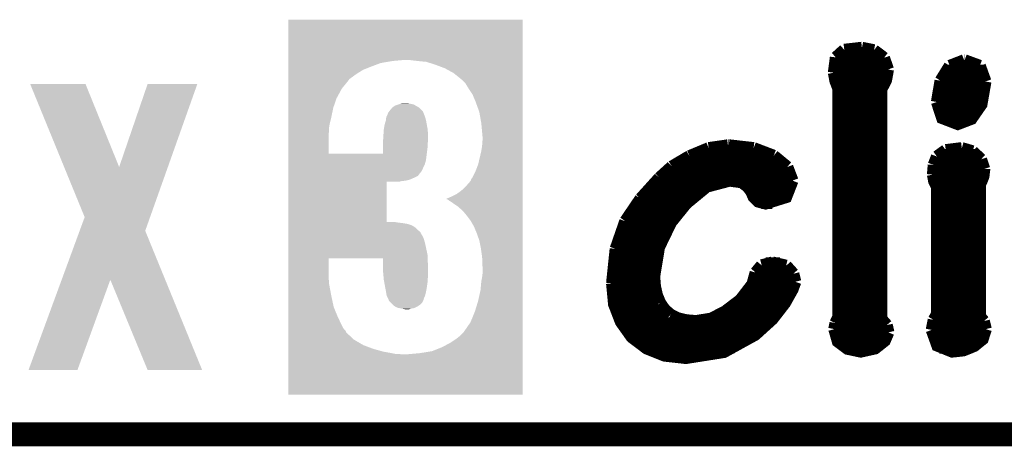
# Model space of a CAD drawing. Extents: x -1.3 to 24.2, y -3.9 to 39.2.
# Tile 7 of 21: x 10.9 to 17.1, y -3.9 to -1.2. Entities that reach past the tile are written whole.
import ezdxf

# ---------------------------------------------------------------- set-up
doc = ezdxf.new("R2010")
doc.units = 0
doc.layers.add('GNSS_MAX_3_CLICK_V100_GKO', color=9, linetype='CONTINUOUS')
doc.layers.add('GNSS_MAX_3_CLICK_V100_GTO', color=11, linetype='CONTINUOUS')

msp = doc.modelspace()

# ---------------------------------------------------------------- linework, layer by layer
at = {"layer": 'GNSS_MAX_3_CLICK_V100_GKO', "const_width": 0.1524}
msp.add_lwpolyline([(-1.27, -3.81), (21.59, -3.81)], dxfattribs=at)
at = {"layer": 'GNSS_MAX_3_CLICK_V100_GTO', "const_width": 0.0762}
for points in [[(16.06296, -1.42494), (16.1163, -1.37668)], [(16.1163, -1.37668), (16.22806, -1.36398)], [(16.22806, -1.36398), (16.30426, -1.37922)], [(16.30426, -1.37922), (16.36776, -1.42748)], [(16.05026, -1.52146), (16.06296, -1.42494)], [(16.06042, -1.43256), (16.37284, -1.43256)], [(16.36776, -1.42748), (16.39316, -1.50114)], [(16.78432, -1.47828), (16.87576, -1.44272)], [(16.87576, -1.44272), (16.8783, -1.44272)], [(16.8783, -1.44272), (16.97482, -1.47828)], [(16.05026, -1.50876), (16.39316, -1.50876)], [(16.05026, -1.52146), (16.06042, -1.5748), (16.0782, -1.62052)], [(16.34998, -3.07848), (16.34998, -1.62814), (16.38046, -1.56972), (16.39316, -1.50114)], [(16.7259, -1.57226), (16.78432, -1.47828)], [(16.75638, -1.50876), (16.99768, -1.50876)], [(16.97482, -1.47828), (17.01038, -1.57734)], [(16.06296, -1.58496), (16.37538, -1.58496)], [(16.70304, -1.70688), (16.7259, -1.57226)], [(16.70304, -1.70688), (16.73606, -1.80848), (16.83512, -1.84658), (16.92148, -1.81356), (16.98498, -1.72212), (17.01038, -1.57734)], [(16.72082, -1.58496), (17.01038, -1.58496)], [(16.0782, -3.06832), (16.0782, -1.62052)], [(16.0782, -1.66116), (16.34998, -1.66116)], [(16.70558, -1.66116), (17.00276, -1.66116)], [(16.0782, -1.73736), (16.34998, -1.73736)], [(16.70558, -1.73736), (16.97736, -1.73736)], [(16.0782, -1.81356), (16.34998, -1.81356)], [(16.74114, -1.81356), (16.92148, -1.81356)], [(16.0782, -1.88976), (16.34998, -1.88976)], [(16.0782, -1.96596), (16.34998, -1.96596)], [(15.13586, -2.04978), (15.25778, -1.99898)], [(15.25778, -1.99898), (15.3797, -1.9812)], [(15.3797, -1.9812), (15.38478, -1.9812)], [(15.38478, -1.9812), (15.54226, -1.99898)], [(15.54226, -1.99898), (15.66926, -2.04724)], [(16.70304, -2.05232), (16.75892, -2.01168)], [(16.75892, -2.01168), (16.86052, -1.99898)], [(16.86052, -1.99898), (16.9291, -2.0193)], [(16.9291, -2.0193), (16.98244, -2.0701)], [(15.0241, -2.11582), (15.13586, -2.04978)], [(15.14856, -2.04216), (15.66164, -2.04216)], [(15.66926, -2.04724), (15.75562, -2.11836)], [(16.0782, -2.04216), (16.34998, -2.04216)], [(16.68272, -2.10566), (16.70304, -2.05232)], [(16.71066, -2.04216), (16.95704, -2.04216)], [(16.98244, -2.0701), (17.00276, -2.13106)], [(14.94536, -2.18694), (15.0241, -2.11582)], [(15.02156, -2.11836), (15.75562, -2.11836)], [(15.75562, -2.11836), (15.78864, -2.20472)], [(16.0782, -2.11836), (16.34998, -2.11836)], [(16.67764, -2.16662), (16.68272, -2.10566)], [(16.68018, -2.11836), (17.00276, -2.11836)], [(16.97482, -3.06324), (16.97482, -2.23012), (16.98498, -2.2098), (16.99768, -2.17678), (17.00276, -2.1336), (17.00276, -2.13106)], [(14.82598, -2.31902), (14.94536, -2.18694)], [(14.91234, -2.81178), (14.94282, -2.62636), (15.01902, -2.46888), (15.11554, -2.3495), (15.24508, -2.24282), (15.38986, -2.20472), (15.46606, -2.21488), (15.50416, -2.24282), (15.52702, -2.2733), (15.54226, -2.30886), (15.5702, -2.3368), (15.61846, -2.3495), (15.748, -2.30886), (15.78864, -2.20472)], [(14.93774, -2.19456), (15.78864, -2.19456)], [(16.0782, -2.19456), (16.34998, -2.19456)], [(16.67764, -2.16662), (16.68526, -2.20726), (16.70304, -2.24282)], [(16.68018, -2.19456), (16.9926, -2.19456)], [(14.86662, -2.27076), (15.2019, -2.27076)], [(15.52448, -2.27076), (15.7734, -2.27076)], [(16.0782, -2.27076), (16.34998, -2.27076)], [(16.70304, -3.05054), (16.70304, -2.24282)], [(16.70304, -2.27076), (16.97482, -2.27076)], [(14.72946, -2.46126), (14.82598, -2.31902)], [(14.80312, -2.34696), (15.11808, -2.34696)], [(15.59052, -2.34696), (15.66164, -2.34696)], [(16.0782, -2.34696), (16.34998, -2.34696)], [(16.70304, -2.34696), (16.97482, -2.34696)], [(14.6685, -2.63652), (14.72946, -2.46126)], [(14.75232, -2.42316), (15.05204, -2.42316)], [(16.0782, -2.42316), (16.34998, -2.42316)], [(16.70304, -2.42316), (16.97482, -2.42316)], [(14.71168, -2.49936), (15.00124, -2.49936)], [(16.0782, -2.49936), (16.34998, -2.49936)], [(16.70304, -2.49936), (16.97482, -2.49936)], [(14.68374, -2.57556), (14.96314, -2.57556)], [(16.0782, -2.57556), (16.34998, -2.57556)], [(16.70304, -2.57556), (16.97482, -2.57556)], [(14.64564, -2.85496), (14.6685, -2.63652)], [(14.66342, -2.65176), (14.9352, -2.65176)], [(16.0782, -2.65176), (16.34998, -2.65176)], [(16.70304, -2.65176), (16.97482, -2.65176)], [(14.65072, -2.72796), (14.91742, -2.72796)], [(15.55496, -2.78638), (15.59306, -2.74066)], [(15.59306, -2.74066), (15.66164, -2.72288)], [(15.61846, -2.72796), (15.7099, -2.72796)], [(15.66164, -2.72288), (15.748, -2.7432)], [(15.748, -2.7432), (15.79372, -2.794)], [(16.0782, -2.72796), (16.34998, -2.72796)], [(16.70304, -2.72796), (16.97482, -2.72796)], [(14.64564, -2.80416), (14.91234, -2.80416)], [(14.91234, -2.81178), (14.91742, -2.87528)], [(15.53464, -2.86004), (15.55496, -2.78638)], [(15.54988, -2.80416), (15.79626, -2.80416)], [(15.79372, -2.794), (15.80642, -2.8448)], [(16.0782, -2.80416), (16.34998, -2.80416)], [(16.70304, -2.80416), (16.97482, -2.80416)], [(14.64564, -2.85496), (14.65834, -2.98704), (14.70152, -3.0988), (14.7701, -3.19532), (14.86408, -3.26644), (14.97838, -3.31216), (15.113, -3.3274), (15.3543, -3.2893), (15.55242, -3.18008), (15.66164, -3.08102), (15.74038, -2.97942), (15.78864, -2.89306), (15.80642, -2.8448)], [(14.64564, -2.88036), (14.91742, -2.88036)], [(14.91742, -2.87528), (14.93012, -2.93116)], [(15.45844, -2.9591), (15.53464, -2.86004)], [(15.52194, -2.88036), (15.79372, -2.88036)], [(16.0782, -2.88036), (16.34998, -2.88036)], [(16.70304, -2.88036), (16.97482, -2.88036)], [(14.65326, -2.95656), (14.93774, -2.95656)], [(14.93012, -2.93116), (14.95044, -2.97942)], [(15.36192, -3.03276), (15.45844, -2.9591)], [(15.46098, -2.95656), (15.75562, -2.95656)], [(16.0782, -2.95656), (16.34998, -2.95656)], [(16.70304, -2.95656), (16.97482, -2.95656)], [(14.95044, -2.97942), (14.97838, -3.02006)], [(14.97838, -3.02006), (15.01648, -3.05308)], [(14.67358, -3.03276), (14.99108, -3.03276)], [(15.01648, -3.05308), (15.0622, -3.07594)], [(15.0622, -3.07594), (15.11554, -3.08864)], [(15.11554, -3.08864), (15.1765, -3.09372)], [(15.1765, -3.09372), (15.27302, -3.07848)], [(15.27302, -3.07848), (15.36192, -3.03276)], [(15.36446, -3.03276), (15.70228, -3.03276)], [(16.06042, -3.10642), (16.0782, -3.06832)], [(16.0782, -3.03276), (16.34998, -3.03276)], [(16.34998, -3.07848), (16.38554, -3.11912)], [(16.67002, -3.1496), (16.68272, -3.0861)], [(16.68272, -3.0861), (16.70304, -3.05054)], [(16.70304, -3.03276), (16.97482, -3.03276)], [(16.97482, -3.06324), (17.00022, -3.09372)], [(14.7066, -3.10896), (15.63624, -3.10896)], [(16.0528, -3.14452), (16.06042, -3.10642)], [(16.0528, -3.14452), (16.07566, -3.22326), (16.13662, -3.26898), (16.22044, -3.28676), (16.31188, -3.26644), (16.37284, -3.21818), (16.3957, -3.16484)], [(16.06042, -3.10896), (16.37792, -3.10896)], [(16.38554, -3.11912), (16.3957, -3.16484)], [(16.67002, -3.1496), (16.70558, -3.24866), (16.79956, -3.28676), (16.87068, -3.27914), (16.93926, -3.2512), (16.9926, -3.20802), (17.01292, -3.14452)], [(16.6751, -3.10896), (17.0053, -3.10896)], [(17.00022, -3.09372), (17.01292, -3.14452)], [(14.76248, -3.18516), (15.5448, -3.18516)], [(16.05788, -3.18516), (16.39316, -3.18516)], [(16.67256, -3.18516), (17.0053, -3.18516)], [(14.85646, -3.26136), (15.42034, -3.26136)], [(16.11884, -3.26136), (16.32204, -3.26136)], [(16.71828, -3.26136), (16.92402, -3.26136)]]:
    msp.add_lwpolyline(points, dxfattribs=at)
at = {"layer": 'GNSS_MAX_3_CLICK_V100_GTO'}
for points in [[(12.595878, -1.44018), (12.59588, -1.186202), (14.079216, -1.44018), (14.07922, -1.186202)], [(12.59588, -1.186202), (12.595882, -1.18618), (14.07922, -1.186202), (12.595882, -1.18618)], [(12.595878, -1.4478), (12.595878, -1.44018), (13.253718, -1.4478), (13.334998, -1.44018)], [(12.595878, -1.4605), (12.595878, -1.4478), (13.180062, -1.4605), (13.253718, -1.4478)], [(12.595878, -1.48336), (12.595878, -1.4605), (13.1191, -1.48336), (13.180062, -1.4605)], [(12.595878, -1.50368), (12.595878, -1.48336), (13.0683, -1.50368), (13.1191, -1.48336)], [(13.3731, -1.44272), (13.355318, -1.44018), (14.079216, -1.44272), (14.079216, -1.44018)], [(13.41628, -1.4478), (13.3731, -1.44272), (14.079216, -1.4478), (14.079216, -1.44272)], [(13.469622, -1.45288), (13.41628, -1.4478), (14.079216, -1.45288), (14.079216, -1.4478)], [(13.5255, -1.470658), (13.469622, -1.45288), (14.079216, -1.470658), (14.079216, -1.45288)], [(13.586462, -1.49352), (13.5255, -1.470658), (14.079216, -1.49352), (14.079216, -1.470658)], [(13.642338, -1.524), (13.586462, -1.49352), (14.079216, -1.524), (14.079216, -1.49352)], [(12.595878, -1.52908), (12.595878, -1.50368), (13.02766, -1.52908), (13.0683, -1.50368)], [(12.595878, -1.5494), (12.595878, -1.52908), (12.99972, -1.5494), (13.02766, -1.52908)], [(12.595878, -1.562098), (12.595878, -1.5494), (12.981942, -1.562098), (12.99972, -1.5494)], [(13.69568, -1.56718), (13.642338, -1.524), (14.079216, -1.56718), (14.079216, -1.524)], [(10.960138, -1.592594), (10.960132, -1.59258), (11.310624, -1.592594), (10.960132, -1.59258)], [(11.175468, -2.118302), (10.960138, -1.592594), (11.523998, -2.118302), (11.310624, -1.592594)], [(11.523998, -2.118302), (11.704326, -1.592608), (11.83255, -2.118302), (12.01927, -1.592608)], [(11.704326, -1.592608), (11.704336, -1.59258), (12.01927, -1.592608), (11.704336, -1.59258)], [(12.595876, -1.623062), (12.595878, -1.56972), (12.93368, -1.623062), (12.97686, -1.56972)], [(12.595878, -1.56972), (12.595878, -1.562098), (12.97686, -1.56972), (12.981942, -1.562098)], [(13.716002, -1.587502), (13.69568, -1.56718), (14.079216, -1.587502), (14.079216, -1.56718)], [(13.73632, -1.62052), (13.716002, -1.587502), (14.079214, -1.62052), (14.079216, -1.587502)], [(13.76172, -1.65862), (13.73632, -1.62052), (14.079214, -1.65862), (14.079214, -1.62052)], [(12.595876, -1.684018), (12.595876, -1.623062), (12.90066, -1.684018), (12.93368, -1.623062)], [(13.78204, -1.70688), (13.76172, -1.65862), (14.079214, -1.70688), (14.079214, -1.65862)], [(12.595876, -1.74244), (12.595876, -1.684018), (12.880342, -1.74244), (12.90066, -1.684018)], [(12.595876, -1.8034), (12.595876, -1.74244), (12.86764, -1.8034), (12.880342, -1.74244)], [(13.24102, -1.75768), (13.253718, -1.742442), (13.43914, -1.75768), (13.423902, -1.742442)], [(13.253718, -1.742442), (13.253722, -1.742438), (13.423902, -1.742442), (13.423898, -1.742438)], [(13.253722, -1.742438), (13.271498, -1.729742), (13.423898, -1.742438), (13.40168, -1.729742)], [(13.271498, -1.729742), (13.294362, -1.72212), (13.40168, -1.729742), (13.38834, -1.72212)], [(13.294362, -1.72212), (13.294366, -1.722118), (13.38834, -1.72212), (13.388336, -1.722118)], [(13.294366, -1.722118), (13.307058, -1.717042), (13.388336, -1.722118), (13.362952, -1.717042)], [(13.307058, -1.717042), (13.307068, -1.71704), (13.362952, -1.717042), (13.36294, -1.71704)], [(13.307068, -1.71704), (13.322298, -1.7145), (13.36294, -1.71704), (13.335002, -1.7145)], [(13.8049, -1.770382), (13.78204, -1.70688), (14.079214, -1.770382), (14.079214, -1.70688)], [(12.595874, -1.85674), (12.595876, -1.8034), (12.85494, -1.85674), (12.86764, -1.8034)], [(13.213398, -1.821178), (13.21562, -1.803404), (13.46708, -1.821178), (13.46175, -1.803404)], [(13.21562, -1.803404), (13.21943, -1.79578), (13.46175, -1.803404), (13.459462, -1.79578)], [(13.21943, -1.79578), (13.22324, -1.78816), (13.459462, -1.79578), (13.456414, -1.78816)], [(13.22324, -1.78816), (13.225778, -1.780542), (13.456414, -1.78816), (13.453368, -1.780542)], [(13.225778, -1.780542), (13.22578, -1.778004), (13.453368, -1.780542), (13.452352, -1.778004)], [(13.22578, -1.778004), (13.231498, -1.770376), (13.452352, -1.778004), (13.4493, -1.770376)], [(13.231498, -1.770376), (13.233404, -1.767834), (13.4493, -1.770376), (13.449294, -1.767834)], [(13.233404, -1.767834), (13.24102, -1.75768), (13.449294, -1.767834), (13.43914, -1.75768)], [(13.8176, -1.841498), (13.8049, -1.770382), (14.079212, -1.841498), (14.079214, -1.770382)], [(12.595874, -1.87706), (12.595874, -1.85674), (12.8524, -1.87706), (12.85494, -1.85674)], [(13.20038, -1.87706), (13.20546, -1.84912), (13.47724, -1.87706), (13.472162, -1.84912)], [(13.20546, -1.84912), (13.21308, -1.823722), (13.472162, -1.84912), (13.467544, -1.823722)], [(13.21308, -1.823722), (13.213398, -1.821178), (13.467544, -1.823722), (13.46708, -1.821178)], [(13.82522, -1.925318), (13.8176, -1.841498), (14.079212, -1.925318), (14.079212, -1.841498)], [(12.595874, -1.897378), (12.595874, -1.87706), (12.8524, -1.897378), (12.8524, -1.87706)], [(12.595874, -1.91516), (12.595874, -1.897378), (12.84986, -1.91516), (12.8524, -1.897378)], [(12.595874, -2.034518), (12.595874, -1.91516), (12.84986, -2.034518), (12.84986, -1.91516)], [(13.195934, -1.9431), (13.19784, -1.91262), (13.47978, -1.9431), (13.47978, -1.91262)], [(13.19784, -1.91262), (13.198384, -1.905), (13.47978, -1.91262), (13.47978, -1.905)], [(13.198384, -1.905), (13.20038, -1.87706), (13.47978, -1.905), (13.47724, -1.87706)], [(13.82522, -1.95072), (13.82522, -1.925318), (14.079212, -1.95072), (14.079212, -1.925318)], [(13.195278, -2.03454), (13.195288, -1.9939), (13.472158, -2.03454), (13.47724, -1.9939)], [(13.195288, -1.9939), (13.1953, -1.953258), (13.47724, -1.9939), (13.479272, -1.953258)], [(13.1953, -1.953258), (13.195934, -1.9431), (13.479272, -1.953258), (13.47978, -1.9431)], [(13.8176, -2.01676), (13.82268, -1.98374), (14.079212, -2.01676), (14.079212, -1.98374)], [(13.82268, -1.98374), (13.82522, -1.95072), (14.079212, -1.98374), (14.079212, -1.95072)], [(12.595872, -2.075178), (12.595874, -2.03454), (13.46708, -2.075178), (13.472158, -2.03454)], [(12.595874, -2.03454), (12.595874, -2.034518), (13.195278, -2.03454), (12.84986, -2.034518)], [(13.797278, -2.103122), (13.8176, -2.01676), (14.07921, -2.103122), (14.079212, -2.01676)], [(11.305536, -2.435852), (11.175468, -2.118302), (11.719762, -2.435852), (11.83255, -2.118302)], [(12.595872, -2.103118), (12.595872, -2.075178), (13.459462, -2.103118), (13.46708, -2.075178)], [(12.595872, -2.12344), (12.595872, -2.103118), (13.4493, -2.12344), (13.459462, -2.103118)], [(13.7795, -2.14884), (13.797278, -2.103122), (14.07921, -2.14884), (14.07921, -2.103122)], [(12.595872, -2.14122), (12.595872, -2.12344), (13.44168, -2.14122), (13.4493, -2.12344)], [(12.595872, -2.14884), (12.595872, -2.14122), (13.4366, -2.14884), (13.44168, -2.14122)], [(12.595872, -2.15138), (12.595872, -2.14884), (13.434062, -2.15138), (13.4366, -2.14884)], [(12.595872, -2.174236), (12.595872, -2.15138), (13.41628, -2.174236), (13.434062, -2.15138)], [(12.595872, -2.18694), (12.595872, -2.174236), (13.39088, -2.18694), (13.41628, -2.174236)], [(13.759178, -2.18948), (13.7795, -2.14884), (14.07921, -2.18948), (14.07921, -2.14884)], [(12.59587, -2.466318), (12.595872, -2.21234), (13.21816, -2.466318), (13.218182, -2.21234)], [(12.595872, -2.1971), (12.595872, -2.18694), (13.368022, -2.1971), (13.39088, -2.18694)], [(12.595872, -2.20472), (12.595872, -2.1971), (13.340082, -2.20472), (13.368022, -2.1971)], [(12.595872, -2.20726), (12.595872, -2.20472), (13.314682, -2.20726), (13.340082, -2.20472)], [(12.595872, -2.21234), (12.595872, -2.20726), (13.294362, -2.21234), (13.314682, -2.20726)], [(13.71346, -2.2479), (13.73378, -2.22504), (14.07921, -2.2479), (14.07921, -2.22504)], [(13.73378, -2.22504), (13.749018, -2.207262), (14.07921, -2.22504), (14.07921, -2.207262)], [(13.749018, -2.207262), (13.7541, -2.194564), (14.07921, -2.207262), (14.07921, -2.194564)], [(13.7541, -2.194564), (13.759178, -2.18948), (14.07921, -2.194564), (14.07921, -2.18948)], [(13.591648, -2.32156), (13.6271, -2.30632), (14.079208, -2.32156), (14.079208, -2.30632)], [(13.6271, -2.30632), (13.662658, -2.28854), (14.079208, -2.30632), (14.079208, -2.28854)], [(13.662658, -2.28854), (13.690602, -2.268218), (14.079208, -2.28854), (14.079208, -2.268218)], [(13.690602, -2.268218), (13.71346, -2.2479), (14.079208, -2.268218), (14.07921, -2.2479)], [(13.596622, -2.321562), (13.591648, -2.32156), (14.079208, -2.321562), (14.079208, -2.32156)], [(13.604242, -2.324102), (13.596622, -2.321562), (14.079208, -2.324102), (14.079208, -2.321562)], [(13.614402, -2.331722), (13.604242, -2.324102), (14.079208, -2.331722), (14.079208, -2.324102)], [(13.6271, -2.339338), (13.614402, -2.331722), (14.079208, -2.339338), (14.079208, -2.331722)], [(13.64488, -2.35204), (13.6271, -2.339338), (14.079208, -2.35204), (14.079208, -2.339338)], [(13.667742, -2.36728), (13.64488, -2.35204), (14.079208, -2.36728), (14.079208, -2.35204)], [(13.68806, -2.385058), (13.667742, -2.36728), (14.079208, -2.385058), (14.079208, -2.36728)], [(13.70838, -2.40538), (13.68806, -2.385058), (14.079208, -2.40538), (14.079208, -2.385058)], [(13.73124, -2.43332), (13.70838, -2.40538), (14.079208, -2.43332), (14.079208, -2.40538)], [(11.273796, -2.522228), (11.305536, -2.435852), (11.689084, -2.522228), (11.719762, -2.435852)], [(12.595868, -2.4892), (12.59587, -2.47904), (13.380718, -2.4892), (13.352778, -2.47904)], [(12.595868, -2.50444), (12.595868, -2.4892), (13.40358, -2.50444), (13.380718, -2.4892)], [(12.59587, -2.46634), (12.59587, -2.466318), (13.271496, -2.46634), (13.21816, -2.466318)], [(12.59587, -2.468878), (12.59587, -2.46634), (13.279118, -2.468878), (13.271496, -2.46634)], [(12.59587, -2.46888), (12.59587, -2.468878), (13.281658, -2.46888), (13.279118, -2.468878)], [(12.59587, -2.47396), (12.59587, -2.46888), (13.3223, -2.47396), (13.281658, -2.46888)], [(12.59587, -2.47904), (12.59587, -2.47396), (13.352778, -2.47904), (13.3223, -2.47396)], [(13.751562, -2.46126), (13.73124, -2.43332), (14.079208, -2.46126), (14.079208, -2.43332)], [(13.77188, -2.49682), (13.751562, -2.46126), (14.079206, -2.49682), (14.079208, -2.46126)], [(11.159914, -2.832156), (11.273796, -2.522228), (11.815902, -2.832156), (11.689084, -2.522228)], [(12.595868, -2.51968), (12.595868, -2.50444), (13.41882, -2.51968), (13.40358, -2.50444)], [(12.595868, -2.529838), (12.595868, -2.51968), (13.431514, -2.529838), (13.41882, -2.51968)], [(12.595868, -2.537456), (12.595868, -2.529838), (13.43406, -2.537456), (13.431514, -2.529838)], [(12.595868, -2.54), (12.595868, -2.537456), (13.436598, -2.54), (13.43406, -2.537456)], [(12.595868, -2.567938), (12.595868, -2.54), (13.45184, -2.567938), (13.436598, -2.54)], [(13.78966, -2.54), (13.77188, -2.49682), (14.079206, -2.54), (14.079206, -2.49682)], [(13.8049, -2.583182), (13.78966, -2.54), (14.079206, -2.583182), (14.079206, -2.54)], [(12.595868, -2.6035), (12.595868, -2.567938), (13.462, -2.6035), (13.45184, -2.567938)], [(12.595868, -2.674618), (12.595868, -2.6035), (13.47724, -2.674618), (13.462, -2.6035)], [(13.81506, -2.63398), (13.8049, -2.583182), (14.079206, -2.63398), (14.079206, -2.583182)], [(12.595866, -2.69748), (12.595868, -2.674618), (13.47724, -2.69748), (13.47724, -2.674618)], [(13.82268, -2.687322), (13.81506, -2.63398), (14.079206, -2.687322), (14.079206, -2.63398)], [(12.595866, -2.76098), (12.595866, -2.69748), (12.84986, -2.76098), (12.849882, -2.69748)], [(13.1953, -2.697502), (12.849882, -2.69748), (13.47724, -2.697502), (13.47724, -2.69748)], [(13.1953, -2.710178), (13.1953, -2.697502), (13.47724, -2.710178), (13.47724, -2.697502)], [(13.1953, -2.73304), (13.1953, -2.710178), (13.47978, -2.73304), (13.47724, -2.710178)], [(13.1953, -2.77876), (13.1953, -2.73304), (13.47978, -2.77876), (13.47978, -2.73304)], [(13.82522, -2.75082), (13.82268, -2.687322), (14.079204, -2.75082), (14.079206, -2.687322)], [(12.595866, -2.852418), (12.595866, -2.76098), (12.8524, -2.852418), (12.84986, -2.76098)], [(13.197842, -2.806702), (13.1953, -2.77876), (13.47978, -2.806702), (13.47978, -2.77876)], [(13.82268, -2.814318), (13.82522, -2.794), (14.079204, -2.814318), (14.079204, -2.794)], [(13.82522, -2.794), (13.82522, -2.75082), (14.079204, -2.794), (14.079204, -2.75082)], [(10.94995, -3.403572), (11.159914, -2.832156), (11.259814, -3.403572), (11.468082, -2.832156)], [(11.704316, -3.403586), (11.468082, -2.832156), (12.049724, -3.403586), (11.815902, -2.832156)], [(12.595864, -2.9337), (12.595866, -2.852418), (12.86764, -2.9337), (12.8524, -2.852418)], [(13.20038, -2.83464), (13.197842, -2.806702), (13.478032, -2.83464), (13.47978, -2.806702)], [(13.202732, -2.84734), (13.20038, -2.83464), (13.47724, -2.84734), (13.478032, -2.83464)], [(13.209318, -2.8829), (13.202732, -2.84734), (13.47216, -2.8829), (13.47724, -2.84734)], [(13.81252, -2.89814), (13.8176, -2.842258), (14.079204, -2.89814), (14.079204, -2.842258)], [(13.8176, -2.842258), (13.82268, -2.814318), (14.079204, -2.842258), (14.079204, -2.814318)], [(13.21308, -2.90322), (13.209318, -2.8829), (13.468464, -2.90322), (13.47216, -2.8829)], [(13.214352, -2.91084), (13.21308, -2.90322), (13.46708, -2.91084), (13.468464, -2.90322)], [(13.217738, -2.931158), (13.214352, -2.91084), (13.462, -2.931158), (13.46708, -2.91084)], [(13.79728, -2.966718), (13.81252, -2.89814), (14.079202, -2.966718), (14.079204, -2.89814)], [(12.595864, -3.004818), (12.595864, -2.9337), (12.88288, -3.004818), (12.86764, -2.9337)], [(13.218162, -2.933702), (13.217738, -2.931158), (13.460908, -2.933702), (13.462, -2.931158)], [(13.225782, -2.948942), (13.218162, -2.933702), (13.45438, -2.948942), (13.460908, -2.933702)], [(13.229588, -2.956558), (13.225782, -2.948942), (13.451842, -2.956558), (13.45438, -2.948942)], [(13.230858, -2.959096), (13.229588, -2.956558), (13.45184, -2.959096), (13.451842, -2.956558)], [(13.23086, -2.959104), (13.230858, -2.959096), (13.451836, -2.959104), (13.45184, -2.959096)], [(13.230864, -2.961646), (13.23086, -2.959104), (13.450564, -2.961646), (13.451836, -2.959104)], [(13.235942, -2.969262), (13.230864, -2.961646), (13.446758, -2.969262), (13.450564, -2.961646)], [(13.246096, -2.979416), (13.235942, -2.969262), (13.441682, -2.979416), (13.446758, -2.969262)], [(13.25372, -2.98704), (13.246096, -2.979416), (13.432788, -2.98704), (13.441682, -2.979416)], [(13.262612, -2.99466), (13.25372, -2.98704), (13.4239, -2.99466), (13.432788, -2.98704)], [(13.776962, -3.03276), (13.79728, -2.966718), (14.079202, -3.03276), (14.079202, -2.966718)], [(12.595864, -3.0607), (12.595864, -3.004818), (12.90574, -3.0607), (12.88288, -3.004818)], [(13.271502, -3.00228), (13.262612, -2.99466), (13.410566, -3.00228), (13.4239, -2.99466)], [(13.27743, -3.00482), (13.271502, -3.00228), (13.406122, -3.00482), (13.410566, -3.00228)], [(13.289282, -3.0099), (13.27743, -3.00482), (13.394264, -3.0099), (13.406122, -3.00482)], [(13.301972, -3.012438), (13.289282, -3.0099), (13.388342, -3.012438), (13.394264, -3.0099)], [(13.31468, -3.01498), (13.301972, -3.012438), (13.370562, -3.01498), (13.388342, -3.012438)], [(13.342612, -3.020058), (13.31468, -3.01498), (13.355322, -3.020058), (13.370562, -3.01498)], [(13.342622, -3.02006), (13.342612, -3.020058), (13.342622, -3.02006), (13.355322, -3.020058)], [(13.749018, -3.101342), (13.776962, -3.03276), (14.079202, -3.101342), (14.079202, -3.03276)], [(12.595862, -3.139436), (12.595864, -3.10388), (12.943838, -3.139436), (12.92606, -3.10388)], [(12.595864, -3.10388), (12.595864, -3.0607), (12.92606, -3.10388), (12.90574, -3.0607)], [(13.70838, -3.15976), (13.749018, -3.101342), (14.0792, -3.15976), (14.079202, -3.101342)], [(12.595862, -3.157218), (12.595862, -3.139436), (12.959078, -3.157218), (12.943838, -3.139436)], [(12.595862, -3.164834), (12.595862, -3.157218), (12.96162, -3.164834), (12.959078, -3.157218)], [(12.595862, -3.210558), (12.595862, -3.164834), (13.009878, -3.210558), (12.96162, -3.164834)], [(13.68806, -3.18262), (13.703298, -3.167382), (14.0792, -3.18262), (14.0792, -3.167382)], [(13.703298, -3.167382), (13.70838, -3.15976), (14.0792, -3.167382), (14.0792, -3.15976)], [(12.595862, -3.24612), (12.595862, -3.210558), (13.070838, -3.24612), (13.009878, -3.210558)], [(13.56868, -3.25882), (13.62202, -3.23088), (14.0792, -3.25882), (14.0792, -3.23088)], [(13.62202, -3.23088), (13.66012, -3.20548), (14.0792, -3.23088), (14.0792, -3.20548)], [(13.66012, -3.20548), (13.68806, -3.18262), (14.0792, -3.20548), (14.0792, -3.18262)], [(12.59586, -3.558518), (12.595862, -3.30454), (14.079198, -3.558518), (14.0792, -3.30454)], [(12.595862, -3.26898), (12.595862, -3.24612), (13.1318, -3.26898), (13.070838, -3.24612)], [(12.595862, -3.28676), (12.595862, -3.26898), (13.1953, -3.28676), (13.1318, -3.26898)], [(12.595862, -3.29692), (12.595862, -3.28676), (13.25118, -3.29692), (13.1953, -3.28676)], [(12.595862, -3.302), (12.595862, -3.29692), (13.276578, -3.302), (13.25118, -3.29692)], [(12.595862, -3.30454), (12.595862, -3.302), (13.31468, -3.30454), (13.296898, -3.302)], [(13.340082, -3.30454), (13.426442, -3.29692), (14.0792, -3.30454), (14.0792, -3.29692)], [(13.426442, -3.29692), (13.505178, -3.28422), (14.0792, -3.29692), (14.0792, -3.28422)], [(13.505178, -3.28422), (13.56868, -3.25882), (14.0792, -3.28422), (14.0792, -3.25882)], [(11.259804, -3.4036), (10.94995, -3.403572), (11.259804, -3.4036), (11.259814, -3.403572)], [(12.049728, -3.4036), (12.049724, -3.403586), (12.049728, -3.4036), (11.704316, -3.403586)], [(14.079198, -3.55854), (12.59586, -3.558518), (14.079198, -3.55854), (14.079198, -3.558518)]]:
    msp.add_solid(points, dxfattribs=at)

doc.saveas('drawing.dxf')
